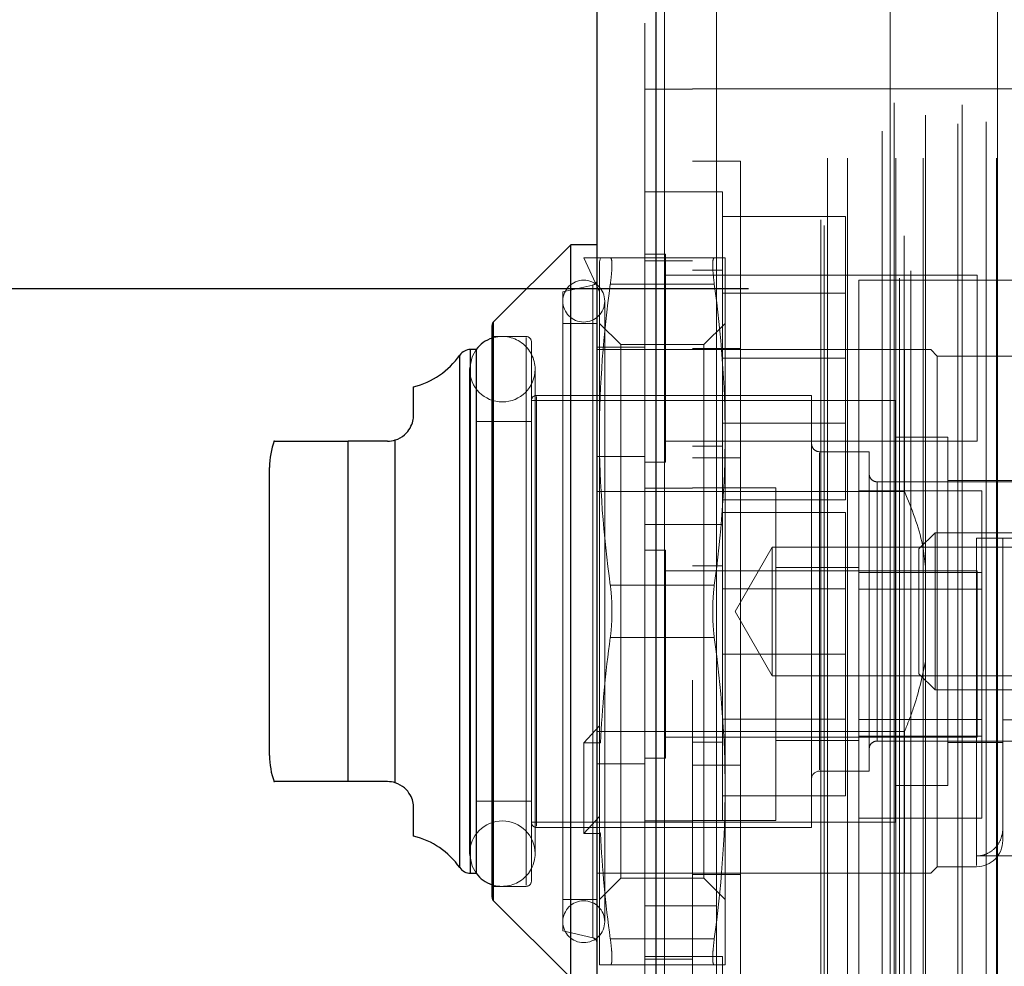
# Model space of a CAD drawing. Header units: inches. Extents: x 0.2 to 10.8, y 0.2 to 8.2.
# Tile 135 of 171: x 5.9657 to 6.0397, y 3.109 to 3.1802. Entities that reach past the tile are written whole.
import ezdxf

# ---------------------------------------------------------------- set-up
doc = ezdxf.new("R2010")
doc.units = ezdxf.units.IN
doc.header["$MEASUREMENT"] = 0
doc.linetypes.add('HIDDEN', pattern=[0.07500000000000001, 0.05, -0.025])
doc.layers.add('DIMENSIONS', color=140, linetype='Continuous')
doc.layers.add('SLD-0', color=179, linetype='Continuous')
doc.styles.add('SLDTEXTSTYLE0', font='TXT', dxfattribs={"width": 0.7})
doc.dimstyles.new('SLDDIMSTYLE0', dxfattribs={"dimtxt": 0.0849609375, "dimasz": 0.13, "dimexe": 0, "dimexo": 0.0625, "dimgap": 0.021240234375, "dimtad": 0, "dimtih": 1, "dimtoh": 1, "dimlfac": 20, "dimrnd": 1e-09, "dimzin": 12, "dimdsep": 46, "dimtxsty": 'SLDTEXTSTYLE0', "dimsah": 1, "dimcen": 0.09, "dimadec": 0, "dimazin": 3, "dimtfac": 1, "dimtofl": 0, "dimtmove": 0, "dimatfit": 3, "dimfxl": 0, "dimfrac": 2, "dimtolj": 1, "dimtzin": 12, "dimarcsym": 0})

# ---------------------------------------------------------------- blocks, each defined once
blk = doc.blocks.new('_D_21')
at = {"layer": 'DIMENSIONS'}
for p, q in [((6.020524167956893, 5.284170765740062), (5.573377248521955, 5.284170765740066)), ((5.698377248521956, 5.284170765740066), (5.698377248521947, 4.292100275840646)), ((5.50146366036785, 4.138049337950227), (5.472933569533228, 4.138049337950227)), ((5.472933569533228, 4.138049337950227), (5.472933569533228, 4.003018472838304)), ((5.895290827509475, 4.138049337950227), (5.923820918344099, 4.138049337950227)), ((5.923820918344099, 4.138049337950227), (5.923820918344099, 4.003018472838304)), ((5.472933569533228, 4.003018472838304), (5.50146366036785, 4.003018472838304)), ((5.923820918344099, 4.003018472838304), (5.895290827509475, 4.003018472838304)), ((5.698377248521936, 3.159970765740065), (5.698377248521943, 3.983998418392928)), ((6.020524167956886, 3.159970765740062), (5.573377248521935, 3.159970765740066))]:
    blk.add_line(p, q, dxfattribs=at)
for points in [[(5.698377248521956, 5.284170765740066), (5.678377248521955, 5.154170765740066), (5.718377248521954, 5.154170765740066)], [(5.698377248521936, 3.159970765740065), (5.718377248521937, 3.289970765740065), (5.678377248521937, 3.289970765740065)]]:
    blk.add_solid(points, dxfattribs=at)
at = {"layer": 'DIMENSIONS', "char_height": 0.08333333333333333, "attachment_point": 1, "style": 'SLDTEXTSTYLE0'}
for s, insert in [('42.48', (5.536803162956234, 4.264491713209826)), ('1079.1', (5.50146366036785, 4.110440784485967))]:
    blk.add_mtext(s, dxfattribs=dict(at, insert=insert))
blk = doc.blocks.new('_D_22')
at = {"layer": 'DIMENSIONS'}
for p, q in [((6.002174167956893, 5.353320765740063), (5.107872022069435, 5.353320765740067)), ((5.232872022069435, 5.353320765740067), (5.232872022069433, 4.697071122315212)), ((5.035958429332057, 4.566939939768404), (5.007428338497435, 4.566939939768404)), ((5.007428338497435, 4.566939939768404), (5.007428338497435, 4.43190907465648)), ((5.429785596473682, 4.566939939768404), (5.458315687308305, 4.566939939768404)), ((5.458315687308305, 4.566939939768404), (5.458315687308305, 4.43190907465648)), ((5.007428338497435, 4.43190907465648), (5.035958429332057, 4.43190907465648)), ((5.458315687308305, 4.43190907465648), (5.429785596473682, 4.43190907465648)), ((5.232872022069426, 3.090770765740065), (5.23287202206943, 4.277858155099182)), ((6.002174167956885, 3.090770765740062), (5.107872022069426, 3.090770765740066))]:
    blk.add_line(p, q, dxfattribs=at)
for points in [[(5.232872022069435, 5.353320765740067), (5.212872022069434, 5.223320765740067), (5.252872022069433, 5.223320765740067)], [(5.232872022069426, 3.090770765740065), (5.252872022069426, 3.220770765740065), (5.212872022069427, 3.220770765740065)]]:
    blk.add_solid(points, dxfattribs=at)
at = {"layer": 'DIMENSIONS', "char_height": 0.08333333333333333, "attachment_point": 1, "style": 'SLDTEXTSTYLE0'}
for s, insert in [('45.25', (5.071297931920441, 4.693382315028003)), ('1149.4', (5.035958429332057, 4.539331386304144)), ('OPENING', (4.970834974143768, 4.385280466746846))]:
    blk.add_mtext(s, dxfattribs=dict(at, insert=insert))

msp = doc.modelspace()

# ---------------------------------------------------------------- linework, layer by layer
at = {"layer": 'SLD-0', "linetype": 'HIDDEN', "lineweight": 18}
for p, q in [((6.031869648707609, 3.060770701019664), (6.031869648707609, 5.383377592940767)), ((6.032728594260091, 3.061325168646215), (6.032728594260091, 5.382820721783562)), ((6.039235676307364, 5.382570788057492), (6.039235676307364, 3.061580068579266)), ((6.013579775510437, 5.381705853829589), (6.013579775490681, 3.062442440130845)), ((6.014204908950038, 3.062442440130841), (6.014204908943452, 5.381705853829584)), ((6.014204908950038, 5.381705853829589), (6.014204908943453, 3.062442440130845)), ((6.031161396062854, 5.380953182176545), (6.031161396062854, 3.063188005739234)), ((6.012717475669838, 5.379938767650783), (6.012717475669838, 3.064209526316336)), ((6.032220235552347, 3.063952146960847), (6.032220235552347, 5.380196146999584)), ((6.025950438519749, 3.065172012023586), (6.025950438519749, 5.378976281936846)), ((6.026210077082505, 3.064733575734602), (6.026210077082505, 5.37941471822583)), ((6.02645043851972, 3.069802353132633), (6.02645043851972, 5.3743459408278)), ((6.026450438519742, 3.069802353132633), (6.026450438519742, 5.3743459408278)), ((6.027969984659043, 3.069802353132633), (6.027969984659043, 5.3743459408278)), ((6.031590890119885, 3.069802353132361), (6.031590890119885, 5.3743459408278)), ((6.033657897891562, 3.069802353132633), (6.033657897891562, 5.3743459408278)), ((6.039160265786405, 3.069802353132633), (6.039160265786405, 5.3743459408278)), ((6.031463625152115, 5.373948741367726), (6.031463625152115, 3.070201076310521)), ((6.036581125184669, 5.373804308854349), (6.036581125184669, 3.07034222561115)), ((6.030554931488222, 3.071821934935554), (6.030554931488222, 5.372326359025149)), ((6.036252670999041, 3.072379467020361), (6.036252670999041, 5.371768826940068)), ((6.036252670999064, 3.072379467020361), (6.036252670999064, 5.371768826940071)), ((6.038385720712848, 3.072527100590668), (6.038385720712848, 5.371620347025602)), ((6.033819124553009, 3.073044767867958), (6.033819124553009, 5.37110789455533)), ((6.016317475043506, 5.33054914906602), (6.016317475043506, 3.113599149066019)), ((6.018117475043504, 3.113599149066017), (6.018117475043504, 5.330549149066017)), ((6.018117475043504, 3.113599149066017), (6.018117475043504, 5.330549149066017)), ((6.018117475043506, 5.33054914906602), (6.018117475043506, 3.113599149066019)), ((6.018117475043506, 5.33054914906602), (6.018117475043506, 3.113599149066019)), ((6.016317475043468, 3.174990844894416), (6.012717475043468, 3.174990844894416)), ((6.061317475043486, 3.175015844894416), (6.016317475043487, 3.175015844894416)), ((6.019917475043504, 3.169575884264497), (6.016317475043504, 3.169575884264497)), ((6.019917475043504, 3.169575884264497), (6.019917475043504, 3.101875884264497)), ((6.016317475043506, 3.167265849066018), (6.012717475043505, 3.167265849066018)), ((6.018567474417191, 3.167265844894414), (6.016317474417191, 3.167265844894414)), ((6.018567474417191, 3.142265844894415), (6.018567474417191, 3.167265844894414)), ((6.018567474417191, 3.165415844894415), (6.027817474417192, 3.165415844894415)), ((6.027817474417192, 3.154765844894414), (6.027817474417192, 3.165415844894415)), ((6.008133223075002, 3.162300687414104), (6.009314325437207, 3.159742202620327)), ((6.009392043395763, 3.162300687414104), (6.008133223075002, 3.162300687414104)), ((6.009392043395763, 3.162300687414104), (6.009314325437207, 3.162007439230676)), ((6.009314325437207, 3.149013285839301), (6.009314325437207, 3.162007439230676)), ((6.010128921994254, 3.162300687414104), (6.017948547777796, 3.162300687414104)), ((6.014279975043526, 3.162578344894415), (6.012717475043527, 3.162578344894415)), ((6.016317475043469, 3.162090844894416), (6.01271747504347, 3.162090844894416)), ((6.014279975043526, 3.146953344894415), (6.014279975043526, 3.162578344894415)), ((6.018763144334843, 3.149013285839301), (6.018763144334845, 3.162300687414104)), ((6.018567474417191, 3.161390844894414), (6.016317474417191, 3.161390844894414)), ((6.037717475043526, 3.161015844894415), (6.014279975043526, 3.161015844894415)), ((6.028817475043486, 3.160640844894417), (6.028817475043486, 3.104390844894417)), ((6.078817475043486, 3.160640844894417), (6.028817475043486, 3.160640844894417)), ((6.037717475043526, 3.148515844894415), (6.037717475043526, 3.161015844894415)), ((6.008812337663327, 3.160261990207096), (6.006558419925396, 3.159741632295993)), ((6.008812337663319, 3.160239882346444), (6.008812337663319, 3.111211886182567)), ((6.008812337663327, 3.160239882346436), (6.008812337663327, 3.111211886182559)), ((6.008812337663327, 3.160239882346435), (6.008812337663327, 3.111211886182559)), ((6.010128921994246, 3.160332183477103), (6.017948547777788, 3.160332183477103)), ((6.010128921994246, 3.160332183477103), (6.017948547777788, 3.160332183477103)), ((6.010128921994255, 3.160332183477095), (6.017948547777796, 3.160332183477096)), ((6.010128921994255, 3.160332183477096), (6.017948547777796, 3.160332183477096)), ((6.010128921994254, 3.160332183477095), (6.017948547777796, 3.160332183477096)), ((6.010128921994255, 3.160332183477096), (6.017948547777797, 3.160332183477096)), ((6.006558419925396, 3.111710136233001), (6.006558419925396, 3.159741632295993)), ((6.009708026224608, 3.112399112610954), (6.009708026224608, 3.159052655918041)), ((6.027817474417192, 3.159663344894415), (6.018567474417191, 3.159663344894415)), ((6.001358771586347, 3.157494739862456), (6.001358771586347, 3.135725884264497)), ((6.001358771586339, 3.157472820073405), (6.001358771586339, 3.113978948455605)), ((6.001358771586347, 3.157472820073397), (6.001358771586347, 3.113978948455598)), ((6.009117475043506, 3.157379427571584), (6.006558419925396, 3.157379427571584)), ((6.010912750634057, 3.155781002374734), (6.009314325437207, 3.157379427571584)), ((6.018763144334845, 3.157379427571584), (6.017164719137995, 3.155781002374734)), ((6.003802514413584, 3.15639517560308), (6.001243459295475, 3.15639517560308)), ((6.003802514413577, 3.156307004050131), (6.003802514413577, 3.11514476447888)), ((6.003802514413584, 3.156307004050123), (6.003802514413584, 3.115144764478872)), ((6.003802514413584, 3.156307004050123), (6.003802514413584, 3.115144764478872)), ((5.999618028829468, 3.155410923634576), (5.999618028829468, 3.135725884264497)), ((5.99961802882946, 3.155388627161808), (5.99961802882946, 3.116063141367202)), ((5.999618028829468, 3.155388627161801), (5.999618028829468, 3.116063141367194)), ((6.00006235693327, 3.155410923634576), (6.000044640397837, 3.155410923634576)), ((6.004196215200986, 3.115450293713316), (6.004196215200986, 3.156001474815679)), ((6.032247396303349, 3.155410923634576), (6.009117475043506, 3.155410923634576)), ((6.012717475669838, 3.155590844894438), (6.009117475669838, 3.155590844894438)), ((6.010912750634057, 3.125698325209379), (6.010912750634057, 3.155781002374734)), ((6.017164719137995, 3.155781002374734), (6.010912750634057, 3.155781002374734)), ((6.019917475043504, 3.1555008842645), (6.016317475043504, 3.1555008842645)), ((6.017164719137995, 3.125698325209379), (6.017164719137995, 3.155781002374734)), ((6.032247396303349, 3.144746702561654), (6.032247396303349, 3.155410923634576)), ((6.034708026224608, 3.154918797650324), (6.034215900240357, 3.155410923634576)), ((5.998810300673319, 3.15498910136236), (5.998810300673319, 3.135725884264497)), ((5.998810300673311, 3.154967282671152), (5.998810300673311, 3.116484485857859)), ((5.998810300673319, 3.154967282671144), (5.998810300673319, 3.116484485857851)), ((6.018567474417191, 3.154765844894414), (6.027817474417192, 3.154765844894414)), ((6.027817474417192, 3.144115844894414), (6.027817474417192, 3.154765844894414)), ((6.034708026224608, 3.116532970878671), (6.034708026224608, 3.154918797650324)), ((6.04258204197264, 3.154918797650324), (6.034708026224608, 3.154918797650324)), ((5.999552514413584, 3.15393454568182), (5.999552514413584, 3.117517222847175)), ((6.004473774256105, 3.117517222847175), (6.004473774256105, 3.15393454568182)), ((6.025259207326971, 3.151966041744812), (6.004589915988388, 3.151966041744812)), ((6.00458991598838, 3.151877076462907), (6.00458991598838, 3.119574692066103)), ((6.004589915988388, 3.151877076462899), (6.004589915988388, 3.119574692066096)), ((6.004589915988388, 3.151877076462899), (6.004589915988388, 3.119574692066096)), ((6.025259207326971, 3.119485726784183), (6.025259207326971, 3.151966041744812)), ((6.031558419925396, 3.151572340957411), (6.004196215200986, 3.151572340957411)), ((6.031558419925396, 3.119879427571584), (6.031558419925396, 3.151572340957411)), ((6.004196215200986, 3.149997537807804), (6.00006235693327, 3.149997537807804)), ((6.018567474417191, 3.149868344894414), (6.027817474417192, 3.149868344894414)), ((6.009314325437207, 3.125994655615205), (6.009314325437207, 3.149013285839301)), ((6.018763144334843, 3.122438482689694), (6.018763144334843, 3.149013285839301)), ((6.035495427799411, 3.1488164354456), (6.031558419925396, 3.1488164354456)), ((6.035495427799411, 3.122635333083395), (6.035495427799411, 3.1488164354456)), ((5.990416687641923, 3.122930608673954), (5.990416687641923, 3.148521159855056)), ((5.990416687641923, 3.148521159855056), (5.990416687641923, 3.122930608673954)), ((5.990416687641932, 3.122930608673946), (5.990416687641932, 3.148521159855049)), ((5.990416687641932, 3.148521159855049), (5.990416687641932, 3.122930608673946)), ((5.990416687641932, 3.148521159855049), (5.990416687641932, 3.122930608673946)), ((5.993963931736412, 3.148613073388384), (5.993963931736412, 3.122838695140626)), ((5.993963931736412, 3.122838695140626), (5.993963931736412, 3.148613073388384)), ((5.99396393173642, 3.148613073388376), (5.99396393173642, 3.122838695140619)), ((5.99396393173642, 3.122838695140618), (5.99396393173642, 3.148613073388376)), ((5.99396393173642, 3.148613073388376), (5.99396393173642, 3.122838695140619)), ((6.014279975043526, 3.148515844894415), (6.037717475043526, 3.148515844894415)), ((6.016317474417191, 3.148140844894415), (6.018567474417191, 3.148140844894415)), ((6.012717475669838, 3.147365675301), (6.009117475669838, 3.147365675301)), ((6.019917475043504, 3.147275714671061), (6.016317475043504, 3.147275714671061)), ((6.029589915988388, 3.147733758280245), (6.025849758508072, 3.147733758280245)), ((6.025849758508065, 3.14764620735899), (6.025849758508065, 3.123805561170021)), ((6.025849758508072, 3.147646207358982), (6.025849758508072, 3.123805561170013)), ((6.025849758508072, 3.147646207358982), (6.025849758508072, 3.123805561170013)), ((6.029589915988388, 3.123718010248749), (6.029589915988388, 3.147733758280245)), ((6.012717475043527, 3.146953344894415), (6.014279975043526, 3.146953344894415)), ((6.016317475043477, 3.144990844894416), (6.012717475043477, 3.144990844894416)), ((6.01856747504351, 3.145015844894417), (6.016317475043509, 3.145015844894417)), ((6.022567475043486, 3.145015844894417), (6.018567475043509, 3.145015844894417)), ((6.022567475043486, 3.120015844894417), (6.022567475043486, 3.145015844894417)), ((6.044550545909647, 3.145469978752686), (6.03018046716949, 3.145469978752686)), ((6.030180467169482, 3.145447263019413), (6.030180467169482, 3.126004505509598)), ((6.03018046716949, 3.145447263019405), (6.03018046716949, 3.12600450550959)), ((6.03018046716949, 3.145447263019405), (6.03018046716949, 3.12600450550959)), ((6.044550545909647, 3.145568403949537), (6.035495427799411, 3.145568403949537)), ((6.032247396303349, 3.144746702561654), (6.009117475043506, 3.144746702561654)), ((6.028817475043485, 3.144788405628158), (6.038067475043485, 3.144788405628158)), ((6.038067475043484, 3.138639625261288), (6.038067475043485, 3.144788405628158)), ((6.018567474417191, 3.144115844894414), (6.027817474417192, 3.144115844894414)), ((6.01856747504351, 3.143165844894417), (6.02781747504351, 3.143165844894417)), ((6.027817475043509, 3.132515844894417), (6.02781747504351, 3.143165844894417)), ((6.012717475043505, 3.142265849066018), (6.016317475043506, 3.142265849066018)), ((6.016317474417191, 3.142265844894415), (6.018567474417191, 3.142265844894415)), ((6.01856747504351, 3.132515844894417), (6.01856747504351, 3.142265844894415)), ((6.034537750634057, 3.141631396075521), (6.033330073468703, 3.140423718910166)), ((6.034537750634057, 3.129820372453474), (6.034537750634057, 3.141631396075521)), ((6.053999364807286, 3.141631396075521), (6.034537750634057, 3.141631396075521)), ((6.022308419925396, 3.140565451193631), (6.019514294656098, 3.135725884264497)), ((6.022308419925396, 3.130886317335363), (6.022308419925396, 3.140565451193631)), ((6.050768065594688, 3.140565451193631), (6.022308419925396, 3.140565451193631)), ((6.037660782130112, 3.141237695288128), (6.037660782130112, 3.116620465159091)), ((6.03766078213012, 3.141237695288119), (6.03766078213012, 3.116620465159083)), ((6.03766078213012, 3.141237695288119), (6.03766078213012, 3.116620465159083)), ((6.044550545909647, 3.141237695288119), (6.039629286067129, 3.141237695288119)), ((6.039629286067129, 3.141237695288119), (6.039629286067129, 3.127571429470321)), ((6.014279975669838, 3.140328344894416), (6.012717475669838, 3.140328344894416)), ((6.014279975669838, 3.132515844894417), (6.014279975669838, 3.140328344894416)), ((6.033330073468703, 3.131028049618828), (6.033330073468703, 3.140423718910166)), ((6.01856747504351, 3.139140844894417), (6.016317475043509, 3.139140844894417)), ((6.037717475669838, 3.138765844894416), (6.014279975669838, 3.138765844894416)), ((6.028817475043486, 3.139015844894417), (6.022567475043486, 3.139015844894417)), ((6.028817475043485, 3.138639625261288), (6.038067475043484, 3.138639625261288)), ((6.037717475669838, 3.132515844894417), (6.037717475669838, 3.138765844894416)), ((6.038067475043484, 3.126342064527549), (6.038067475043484, 3.138639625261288)), ((6.010128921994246, 3.137694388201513), (6.017948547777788, 3.137694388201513)), ((6.010128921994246, 3.137694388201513), (6.017948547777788, 3.137694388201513)), ((6.010128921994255, 3.137694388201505), (6.017948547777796, 3.137694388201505)), ((6.010128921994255, 3.137694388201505), (6.017948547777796, 3.137694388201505)), ((6.010128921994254, 3.137694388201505), (6.017948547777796, 3.137694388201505)), ((6.010128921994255, 3.137694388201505), (6.017948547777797, 3.137694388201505)), ((6.02781747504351, 3.137413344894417), (6.01856747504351, 3.137413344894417)), ((6.038067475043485, 3.137388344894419), (6.028817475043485, 3.137388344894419)), ((5.998810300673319, 3.135725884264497), (5.998810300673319, 3.116462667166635)), ((5.999618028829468, 3.135725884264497), (5.999618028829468, 3.116040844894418)), ((6.001358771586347, 3.135725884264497), (6.001358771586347, 3.113957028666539)), ((6.019514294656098, 3.135725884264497), (6.022308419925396, 3.130886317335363)), ((6.010128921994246, 3.133757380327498), (6.017948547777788, 3.133757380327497)), ((6.010128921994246, 3.133757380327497), (6.017948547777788, 3.133757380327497)), ((6.010128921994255, 3.13375738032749), (6.017948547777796, 3.133757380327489)), ((6.010128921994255, 3.133757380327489), (6.017948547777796, 3.133757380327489)), ((6.010128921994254, 3.13375738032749), (6.017948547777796, 3.133757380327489)), ((6.010128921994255, 3.133757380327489), (6.017948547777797, 3.133757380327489)), ((6.014279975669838, 3.124703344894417), (6.014279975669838, 3.132515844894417)), ((6.01856747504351, 3.120015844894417), (6.01856747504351, 3.132515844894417)), ((6.01856747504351, 3.132515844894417), (6.027817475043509, 3.132515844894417)), ((6.02781747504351, 3.121865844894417), (6.027817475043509, 3.132515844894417)), ((6.037717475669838, 3.126265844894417), (6.037717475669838, 3.132515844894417)), ((6.022308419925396, 3.130886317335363), (6.050768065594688, 3.130886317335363)), ((6.033330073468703, 3.131028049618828), (6.034537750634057, 3.129820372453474)), ((6.034537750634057, 3.129820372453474), (6.053999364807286, 3.129820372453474)), ((6.01856747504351, 3.127618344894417), (6.02781747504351, 3.127618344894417)), ((6.028817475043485, 3.127593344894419), (6.038067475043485, 3.127593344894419)), ((6.044550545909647, 3.127571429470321), (6.039629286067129, 3.127571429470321)), ((6.039629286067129, 3.119407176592), (6.039629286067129, 3.127571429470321)), ((6.009314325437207, 3.127127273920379), (6.008133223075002, 3.125848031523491)), ((6.032247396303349, 3.12670506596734), (6.009117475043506, 3.12670506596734)), ((6.032247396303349, 3.116040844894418), (6.032247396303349, 3.12670506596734)), ((6.008133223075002, 3.119028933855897), (6.008133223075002, 3.125848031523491)), ((6.008133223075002, 3.125848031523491), (6.009392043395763, 3.125848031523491)), ((6.009392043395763, 3.125848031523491), (6.009314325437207, 3.125994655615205)), ((6.009314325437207, 3.125994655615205), (6.009314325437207, 3.120308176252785)), ((6.010912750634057, 3.115670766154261), (6.010912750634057, 3.125698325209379)), ((6.014279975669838, 3.126265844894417), (6.037717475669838, 3.126265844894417)), ((6.016317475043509, 3.125890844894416), (6.01856747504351, 3.125890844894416)), ((6.017164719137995, 3.115670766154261), (6.017164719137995, 3.125698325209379)), ((6.022567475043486, 3.126015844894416), (6.028817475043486, 3.126015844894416)), ((6.028817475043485, 3.126342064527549), (6.038067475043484, 3.126342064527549)), ((6.03018046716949, 3.125981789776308), (6.044550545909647, 3.125981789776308)), ((6.035495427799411, 3.125883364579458), (6.039629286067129, 3.125883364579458)), ((6.038067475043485, 3.12019328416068), (6.038067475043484, 3.126342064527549)), ((6.012717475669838, 3.124266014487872), (6.009117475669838, 3.124266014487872)), ((6.012717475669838, 3.124703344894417), (6.014279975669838, 3.124703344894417)), ((6.019917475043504, 3.124176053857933), (6.016317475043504, 3.124176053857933)), ((6.025849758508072, 3.123718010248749), (6.029589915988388, 3.123718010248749)), ((6.018763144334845, 3.109151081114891), (6.018763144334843, 3.122438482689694)), ((6.031558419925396, 3.122635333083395), (6.035495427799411, 3.122635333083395)), ((6.00006235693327, 3.12145423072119), (6.004196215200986, 3.12145423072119)), ((6.01856747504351, 3.121865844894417), (6.02781747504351, 3.121865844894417)), ((6.004196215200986, 3.119879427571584), (6.031558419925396, 3.119879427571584)), ((6.009314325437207, 3.120308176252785), (6.008133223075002, 3.119028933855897)), ((6.009314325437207, 3.119175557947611), (6.009314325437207, 3.120308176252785)), ((6.012717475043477, 3.119990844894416), (6.016317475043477, 3.119990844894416)), ((6.016317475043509, 3.120015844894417), (6.01856747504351, 3.120015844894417)), ((6.018567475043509, 3.120015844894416), (6.022567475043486, 3.120015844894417)), ((6.028817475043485, 3.12019328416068), (6.038067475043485, 3.12019328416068)), ((6.004589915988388, 3.119485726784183), (6.025259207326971, 3.119485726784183)), ((6.009392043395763, 3.119028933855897), (6.009314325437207, 3.119175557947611)), ((6.009314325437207, 3.109151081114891), (6.009314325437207, 3.119175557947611)), ((6.039629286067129, 3.118501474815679), (6.039629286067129, 3.119407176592)), ((6.008133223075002, 3.119028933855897), (6.009392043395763, 3.119028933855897)), ((6.04258204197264, 3.117341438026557), (6.03766078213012, 3.117341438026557)), ((6.034215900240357, 3.116040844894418), (6.034708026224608, 3.116532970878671)), ((6.034708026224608, 3.116532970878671), (6.03766078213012, 3.116532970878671)), ((6.000044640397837, 3.116040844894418), (6.00006235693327, 3.116040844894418)), ((6.012717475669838, 3.116040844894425), (6.009117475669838, 3.116040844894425)), ((6.009314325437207, 3.11407234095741), (6.010912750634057, 3.115670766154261)), ((6.010912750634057, 3.115670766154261), (6.017164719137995, 3.115670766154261)), ((6.032247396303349, 3.116040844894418), (6.012717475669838, 3.116040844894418)), ((6.019917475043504, 3.115950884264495), (6.016317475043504, 3.115950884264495)), ((6.017164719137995, 3.115670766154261), (6.018763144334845, 3.11407234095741)), ((6.001243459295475, 3.115056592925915), (6.003802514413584, 3.115056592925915)), ((6.006558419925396, 3.11407234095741), (6.009117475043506, 3.11407234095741)), ((6.018117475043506, 3.113599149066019), (6.012717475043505, 3.113599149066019)), ((6.016317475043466, 3.081240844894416), (6.016317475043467, 3.113599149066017)), ((6.018117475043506, 3.113599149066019), (6.018117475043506, 3.071599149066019)), ((6.006558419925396, 3.111710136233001), (6.008812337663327, 3.111189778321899)), ((6.010128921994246, 3.111119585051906), (6.017948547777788, 3.111119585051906)), ((6.010128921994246, 3.111119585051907), (6.017948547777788, 3.111119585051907)), ((6.010128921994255, 3.111119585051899), (6.017948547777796, 3.111119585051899)), ((6.010128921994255, 3.111119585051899), (6.017948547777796, 3.111119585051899)), ((6.010128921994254, 3.111119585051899), (6.017948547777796, 3.111119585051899)), ((6.010128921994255, 3.111119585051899), (6.017948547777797, 3.111119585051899)), ((6.016317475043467, 3.109790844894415), (6.012717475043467, 3.109790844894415)), ((6.01271747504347, 3.109590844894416), (6.016317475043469, 3.109590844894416)), ((6.018567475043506, 3.109790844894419), (6.016317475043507, 3.109790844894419)), ((6.018567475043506, 3.084790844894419), (6.018567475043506, 3.109790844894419)), ((6.010128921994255, 3.109151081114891), (6.017948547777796, 3.109151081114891))]:
    msp.add_line(p, q, dxfattribs=at)
at = {"layer": 'SLD-0', "linetype": 'Continuous', "lineweight": 25}
for p, q in [((6.013579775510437, 3.062442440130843), (6.013579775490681, 5.381705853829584)), ((6.009117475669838, 5.379938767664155), (6.009117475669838, 3.064209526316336)), ((6.007148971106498, 3.163284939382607), (6.001358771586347, 3.157494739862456)), ((6.009117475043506, 3.163284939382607), (6.007148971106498, 3.163284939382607)), ((6.007148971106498, 3.108166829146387), (6.007148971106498, 3.163284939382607)), ((6.001243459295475, 3.11423541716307), (6.001243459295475, 3.157216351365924)), ((6.001358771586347, 3.113957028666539), (6.001358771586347, 3.157494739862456)), ((6.000044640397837, 3.155410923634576), (5.999618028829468, 3.155410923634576)), ((5.999618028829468, 3.116040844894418), (5.999618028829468, 3.155410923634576)), ((6.00006235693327, 3.116040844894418), (6.00006235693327, 3.155410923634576)), ((5.998810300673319, 3.116462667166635), (5.998810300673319, 3.15498910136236)), ((5.995337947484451, 3.150489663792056), (5.995337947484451, 3.152620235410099)), ((5.990416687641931, 3.122930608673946), (5.990416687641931, 3.148521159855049)), ((5.993369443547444, 3.148521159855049), (5.990416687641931, 3.148521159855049)), ((5.99396393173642, 3.122838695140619), (5.99396393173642, 3.148613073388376)), ((5.984511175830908, 3.124899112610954), (5.984511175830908, 3.146552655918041)), ((5.993369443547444, 3.122930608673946), (5.990416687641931, 3.122930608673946)), ((5.995337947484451, 3.118831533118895), (5.995337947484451, 3.120962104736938)), ((5.999618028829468, 3.116040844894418), (6.000044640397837, 3.116040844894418)), ((6.001358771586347, 3.113957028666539), (6.007148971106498, 3.108166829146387))]:
    msp.add_line(p, q, dxfattribs=at)
at = {"layer": 'SLD-0', "linetype": 'HIDDEN', "lineweight": 18, "flags": 128}
for points in [[(6.000044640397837, 3.155410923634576), (5.999739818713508, 3.154876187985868), (5.999552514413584, 3.15393454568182)], [(5.999552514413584, 3.117517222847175), (5.999739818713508, 3.116575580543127), (6.000044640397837, 3.116040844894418)]]:
    msp.add_lwpolyline(points, dxfattribs=at)
at = {"layer": 'SLD-0', "linetype": 'HIDDEN', "lineweight": 18}
for centre, radius, start, end in [((6.008133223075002, 3.159052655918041), 0.001574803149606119, 0, 180), ((6.008723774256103, 3.160645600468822), 0.0003937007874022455, 283.0000000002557, 0), ((6.008133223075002, 3.159052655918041), 0.001574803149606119, 180, 0), ((6.002013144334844, 3.15393454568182), 0.00246062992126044, 0, 108.2280527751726), ((6.003802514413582, 3.156001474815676), 0.0003937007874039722, 3.231443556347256e-10, 89.99999999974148), ((6.002013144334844, 3.15393454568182), 0.002460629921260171, 180, 0), ((6.004589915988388, 3.151572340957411), 0.0003937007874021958, 90, 180), ((6.025849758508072, 3.148324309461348), 0.0005905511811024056, 180, 270.0000000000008), ((6.03018046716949, 3.146060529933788), 0.0005905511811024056, 179.9999999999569, 270.0000000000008), ((6.03018046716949, 3.125391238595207), 0.0005905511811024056, 90, 180.000000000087), ((6.025849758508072, 3.123127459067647), 0.0005905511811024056, 90, 180), ((6.002013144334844, 3.117517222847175), 0.002460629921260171, 0, 180), ((6.004589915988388, 3.119879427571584), 0.0003937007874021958, 180, 270.0000000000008), ((6.03766078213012, 3.118501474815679), 0.001968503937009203, 270.0000000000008, 0), ((6.002013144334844, 3.117517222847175), 0.002460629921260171, 251.771947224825, 0), ((6.003802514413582, 3.115450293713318), 0.0003937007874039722, 270.0000000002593, 359.9999999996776), ((6.008133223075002, 3.112399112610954), 0.001574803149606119, 0, 180), ((6.008133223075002, 3.112399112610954), 0.001574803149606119, 180, 0), ((6.008723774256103, 3.110806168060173), 0.0003937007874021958, 0, 76.99999999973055)]:
    msp.add_arc(centre, radius, start, end, dxfattribs=at)
at = {"layer": 'SLD-0', "linetype": 'Continuous', "lineweight": 25}
for centre, radius, start, end in [((6.001637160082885, 3.157216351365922), 0.0003937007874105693, 135.000000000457, 179.9999999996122), ((6.002013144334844, 3.15393454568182), 0.00246062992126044, 108.2280527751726, 143.1301023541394), ((5.999618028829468, 3.154426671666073), 0.0009842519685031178, 90, 145.1500954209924), ((5.99396393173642, 3.158363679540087), 0.00590551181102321, 283.454120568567, 325.1500954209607), ((5.990416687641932, 3.14655265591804), 0.005905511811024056, 160.250011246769, 179.9999999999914), ((5.990416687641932, 3.124899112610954), 0.005905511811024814, 180.0000000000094, 199.6081191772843), ((5.99396393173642, 3.113088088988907), 0.00590551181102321, 34.8499045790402, 76.5458794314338), ((5.999618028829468, 3.117025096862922), 0.0009842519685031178, 214.8499045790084, 270.0000000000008), ((6.002013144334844, 3.117517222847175), 0.002460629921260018, 216.8698976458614, 251.771947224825), ((6.001637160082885, 3.114235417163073), 0.0003937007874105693, 180.0000000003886, 224.9999999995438)]:
    msp.add_arc(centre, radius, start, end, dxfattribs=at)
at = {"layer": 'SLD-0', "linetype": 'HIDDEN', "lineweight": 18}
for points in [[(6.009392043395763, 3.162300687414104), (6.00951198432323, 3.162300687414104), (6.009770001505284, 3.162300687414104), (6.010128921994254, 3.162300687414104)], [(6.017948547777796, 3.162300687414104), (6.018461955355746, 3.162300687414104), (6.018763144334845, 3.162300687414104), (6.018763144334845, 3.162300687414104)], [(6.010128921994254, 3.160332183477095), (6.009615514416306, 3.156572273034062), (6.009314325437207, 3.152800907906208), (6.009314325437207, 3.149013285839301)], [(6.018763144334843, 3.149013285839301), (6.018763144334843, 3.152800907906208), (6.018461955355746, 3.156572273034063), (6.017948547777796, 3.160332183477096)], [(6.009314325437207, 3.149013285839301), (6.009314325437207, 3.145225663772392), (6.009615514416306, 3.141454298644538), (6.010128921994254, 3.137694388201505)], [(6.017948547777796, 3.137694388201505), (6.018461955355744, 3.141454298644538), (6.018763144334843, 3.145225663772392), (6.018763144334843, 3.149013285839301)], [(6.009392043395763, 3.125848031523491), (6.009511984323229, 3.128493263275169), (6.009770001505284, 3.131128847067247), (6.010128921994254, 3.13375738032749)], [(6.018763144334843, 3.122438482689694), (6.018763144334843, 3.126226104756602), (6.018461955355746, 3.129997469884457), (6.017948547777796, 3.133757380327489)], [(6.017948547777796, 3.111119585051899), (6.018461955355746, 3.114879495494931), (6.018763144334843, 3.118650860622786), (6.018763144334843, 3.122438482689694)], [(6.010128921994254, 3.111119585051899), (6.009770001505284, 3.113748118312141), (6.009511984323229, 3.11638370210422), (6.009392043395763, 3.119028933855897)], [(6.010128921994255, 3.109151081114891), (6.009615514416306, 3.109151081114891), (6.009314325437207, 3.109151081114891), (6.009314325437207, 3.109151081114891)], [(6.018763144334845, 3.109151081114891), (6.018763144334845, 3.109151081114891), (6.018461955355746, 3.109151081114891), (6.017948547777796, 3.109151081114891)]]:
    msp.add_open_spline(points, degree=3, dxfattribs=at)
for points, knots in [([(6.010128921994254, 3.162300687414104), (6.010169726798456, 3.162300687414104), (6.010200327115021, 3.162256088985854), (6.010242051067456, 3.162078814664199), (6.010252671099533, 3.161945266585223), (6.010252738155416, 3.161602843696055), (6.010242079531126, 3.161389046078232), (6.010200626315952, 3.160904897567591), (6.010169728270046, 3.160631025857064), (6.010128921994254, 3.160332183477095)], [0, 0, 0, 0, 0.25, 0.25, 0.5, 0.5, 0.75, 0.75, 1, 1, 1, 1]), ([(6.017948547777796, 3.160332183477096), (6.017907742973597, 3.160631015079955), (6.01787714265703, 3.16090186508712), (6.017835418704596, 3.161388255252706), (6.017824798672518, 3.161600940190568), (6.017824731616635, 3.161943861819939), (6.017835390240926, 3.162078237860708), (6.017876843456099, 3.162255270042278), (6.017907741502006, 3.162300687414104), (6.017948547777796, 3.162300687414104)], [0, 0, 0, 0, 0.25, 0.25, 0.5, 0.5, 0.75, 0.75, 1, 1, 1, 1]), ([(6.032247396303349, 3.155410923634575), (6.032729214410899, 3.155410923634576), (6.033707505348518, 3.155410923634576), (6.034308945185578, 3.155410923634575), (6.03417770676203, 3.155410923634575), (6.034160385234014, 3.155410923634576)], [0, 0, 0, 0, 0.4572276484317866, 0.9283620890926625, 1, 1, 1, 1]), ([(6.032247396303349, 3.144746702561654), (6.032785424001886, 3.143427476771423), (6.03352964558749, 3.141602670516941), (6.033756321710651, 3.13965578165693), (6.033819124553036, 3.139116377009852)], [0, 0, 0, 0, 0.7229401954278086, 1, 1, 1, 1]), ([(6.039629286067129, 3.141237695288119), (6.039629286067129, 3.141237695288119), (6.039581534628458, 3.141237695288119), (6.039391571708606, 3.141237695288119), (6.039251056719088, 3.141237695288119), (6.038711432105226, 3.141237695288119), (6.038194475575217, 3.141237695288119), (6.03766078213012, 3.141237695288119)], [0, 0, 0, 0, 0.25, 0.25, 0.5, 0.5, 1, 1, 1, 1]), ([(6.010128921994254, 3.137694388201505), (6.010169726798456, 3.137395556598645), (6.010200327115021, 3.137080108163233), (6.010242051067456, 3.136416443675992), (6.010252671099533, 3.136070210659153), (6.010252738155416, 3.135384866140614), (6.010242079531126, 3.135036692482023), (6.010200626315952, 3.13437551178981), (6.010169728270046, 3.134056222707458), (6.010128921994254, 3.13375738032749)], [0, 0, 0, 0, 0.25, 0.25, 0.5, 0.5, 0.75, 0.75, 1, 1, 1, 1]), ([(6.017948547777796, 3.133757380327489), (6.017907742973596, 3.13405621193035), (6.01787714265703, 3.134371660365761), (6.017835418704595, 3.135035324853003), (6.017824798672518, 3.135381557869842), (6.017824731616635, 3.13606690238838), (6.017835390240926, 3.136415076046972), (6.017876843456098, 3.137076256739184), (6.017907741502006, 3.137395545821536), (6.017948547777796, 3.137694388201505)], [0, 0, 0, 0, 0.25, 0.25, 0.5, 0.5, 0.75, 0.75, 1, 1, 1, 1]), ([(6.033819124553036, 3.131952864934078), (6.033556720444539, 3.130759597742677), (6.03316289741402, 3.128968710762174), (6.032476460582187, 3.127271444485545), (6.032247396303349, 3.12670506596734)], [0, 0, 0, 0, 0.666299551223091, 1, 1, 1, 1]), ([(6.03766078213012, 3.117341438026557), (6.03792737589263, 3.117341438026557), (6.038189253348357, 3.117398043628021), (6.038671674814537, 3.117612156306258), (6.038890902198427, 3.117770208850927), (6.039249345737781, 3.118155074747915), (6.039391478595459, 3.118384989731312), (6.039580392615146, 3.118876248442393), (6.039629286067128, 3.11914092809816), (6.039629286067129, 3.119407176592)], [0, 0, 0, 0, 0.25, 0.25, 0.5, 0.5, 0.75, 0.75, 1, 1, 1, 1]), ([(6.032247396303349, 3.116040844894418), (6.032729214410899, 3.116040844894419), (6.033707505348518, 3.116040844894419), (6.034308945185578, 3.116040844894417), (6.03417770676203, 3.116040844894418), (6.034160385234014, 3.116040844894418)], [0, 0, 0, 0, 0.4572276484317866, 0.9283620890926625, 1, 1, 1, 1]), ([(6.010128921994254, 3.111119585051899), (6.010169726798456, 3.110820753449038), (6.010200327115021, 3.110549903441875), (6.010242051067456, 3.110063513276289), (6.010252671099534, 3.109850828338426), (6.010252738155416, 3.109507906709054), (6.010242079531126, 3.109373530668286), (6.010200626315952, 3.109196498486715), (6.010169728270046, 3.109151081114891), (6.010128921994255, 3.109151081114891)], [0, 0, 0, 0, 0.25, 0.25, 0.5, 0.5, 0.75, 0.75, 1, 1, 1, 1]), ([(6.017948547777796, 3.109151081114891), (6.017907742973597, 3.109151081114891), (6.01787714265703, 3.109195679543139), (6.017835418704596, 3.109372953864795), (6.017824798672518, 3.10950650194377), (6.017824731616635, 3.109848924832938), (6.017835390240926, 3.110062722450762), (6.017876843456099, 3.110546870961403), (6.017907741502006, 3.11082074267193), (6.017948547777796, 3.111119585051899)], [0, 0, 0, 0, 0.25, 0.25, 0.5, 0.5, 0.75, 0.75, 1, 1, 1, 1])]:
    msp.add_open_spline(points, degree=3, knots=knots, dxfattribs=at)
at = {"layer": 'SLD-0', "linetype": 'Continuous', "lineweight": 25}
for points, knots in [([(5.99396393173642, 3.148613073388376), (5.994233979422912, 3.148698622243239), (5.994464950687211, 3.148835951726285), (5.994836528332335, 3.149154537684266), (5.994976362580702, 3.149334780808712), (5.995177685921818, 3.149685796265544), (5.995242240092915, 3.149860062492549), (5.995322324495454, 3.150189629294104), (5.995337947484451, 3.150344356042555), (5.995337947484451, 3.150489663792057)], [0, 0, 0, 0, 0.25, 0.25, 0.5, 0.5, 0.75, 0.75, 1, 1, 1, 1]), ([(5.984905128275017, 3.148521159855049), (5.984894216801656, 3.148521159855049), (5.984868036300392, 3.148521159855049), (5.985211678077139, 3.148521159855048), (5.98600211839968, 3.148521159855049), (5.987301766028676, 3.148521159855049), (5.988761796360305, 3.148521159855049), (5.989901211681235, 3.148521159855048), (5.990416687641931, 3.148521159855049)], [0, 0, 0, 0, 0.1596258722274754, 0.3829991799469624, 0.6077260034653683, 0.7457164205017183, 0.884961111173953, 1, 1, 1, 1]), ([(5.990416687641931, 3.122930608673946), (5.989937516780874, 3.122930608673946), (5.988981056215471, 3.122930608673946), (5.987598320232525, 3.122930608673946), (5.986243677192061, 3.122930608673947), (5.985226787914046, 3.122930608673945), (5.984853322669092, 3.122930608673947), (5.98489250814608, 3.122930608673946), (5.984905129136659, 3.122930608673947)], [0, 0, 0, 0, 0.1069754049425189, 0.2135308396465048, 0.3566164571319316, 0.5735303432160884, 0.8626412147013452, 0.9999999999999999, 0.9999999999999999, 0.9999999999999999, 0.9999999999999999]), ([(5.995337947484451, 3.120962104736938), (5.995337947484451, 3.121107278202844), (5.995322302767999, 3.121261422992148), (5.995243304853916, 3.121588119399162), (5.995178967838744, 3.121763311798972), (5.994977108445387, 3.122116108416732), (5.994837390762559, 3.122296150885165), (5.99446723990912, 3.122614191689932), (5.994234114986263, 3.122753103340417), (5.99396393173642, 3.122838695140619)], [0, 0, 0, 0, 0.25, 0.25, 0.5, 0.5, 0.75, 0.75, 1, 1, 1, 1])]:
    msp.add_open_spline(points, degree=3, knots=knots, dxfattribs=at)
for points in [[(5.993369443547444, 3.148521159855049), (5.993576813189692, 3.148521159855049), (5.993778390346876, 3.148554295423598), (5.99396393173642, 3.148613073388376)], [(5.99396393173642, 3.122838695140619), (5.993778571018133, 3.122897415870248), (5.993576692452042, 3.122930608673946), (5.993369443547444, 3.122930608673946)]]:
    msp.add_open_spline(points, degree=3, dxfattribs=at)

# ---------------------------------------------------------------- dimensions: what is measured, and where the dimension line sits
at = {"layer": 'DIMENSIONS'}
dim = msp.add_linear_dim(base=(5.232872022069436, 5.353320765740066), p1=(6.052174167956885, 3.090770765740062), p2=(6.052174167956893, 5.353320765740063), angle=90.0000000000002, text='<>\\POPENING', dimstyle='SLDDIMSTYLE0', dxfattribs=at)
dim.commit()
dim.dimension.update_dxf_attribs({"geometry": '_D_22', "text_midpoint": (5.232872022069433, 4.487464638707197), "dimtype": 160})
dim = msp.add_linear_dim(base=(5.698377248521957, 5.284170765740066), p1=(6.070524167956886, 3.159970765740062), p2=(6.070524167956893, 5.284170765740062), angle=90.0000000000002, dimstyle='SLDDIMSTYLE0', dxfattribs=at)
dim.commit()
dim.dimension.update_dxf_attribs({"geometry": '_D_21', "text_midpoint": (5.698377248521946, 4.138049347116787), "dimtype": 160})

doc.saveas('drawing.dxf')
